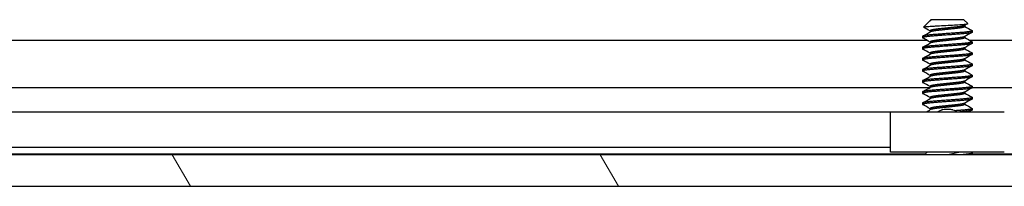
# Model space of a CAD drawing. Header units: millimetres. Extents: x 56 to 1798, y 64 to 1375.
# Tile 15 of 81: x 289 to 345, y 1219 to 1228. Entities that reach past the tile are written whole.
import ezdxf

# ---------------------------------------------------------------- set-up
doc = ezdxf.new("R2010")
doc.units = ezdxf.units.MM
doc.header["$LTSCALE"] = 6.666667
doc.layers.add('Hatch (ANSI)', color=7, linetype='Continuous', lineweight=18)
doc.layers.add('Visible (ANSI)', color=7, linetype='Continuous', lineweight=25)

msp = doc.modelspace()

# ---------------------------------------------------------------- hatches: boundary and pattern name
at = {"layer": 'Hatch (ANSI)'}
h = msp.add_hatch(dxfattribs=at)
h.set_pattern_fill('ANSI31', color=256, scale=169.333333, angle=75, style=0)
h.set_pattern_definition([(120, (0, 0), (-18.33087, -10.58333), [])])
h.paths.add_polyline_path([(239.6688, 1220.3949), (239.6688, 1218.5915), (647.1102, 1218.5915), (647.1102, 1220.3949)])

# ---------------------------------------------------------------- linework, layer by layer
at = {"layer": 'Visible (ANSI)'}
for p, q in [((340.7233, 1227.9964), (340.4182, 1227.6913)), ((340.7757, 1228.0335), (340.8126, 1228.0543)), ((340.8434, 1228.1165), (340.7967, 1228.0698)), ((340.8508, 1228.0698), (340.7967, 1228.0698)), ((340.7967, 1228.0698), (340.7967, 1228.0454)), ((342.7357, 1228.1165), (340.8434, 1228.1165)), ((342.7357, 1228.1165), (342.9566, 1227.8956)), ((342.7824, 1227.7908), (342.7824, 1227.7196)), ((340.3671, 1227.164), (340.3671, 1227.0846)), ((340.7967, 1227.4815), (340.7967, 1227.4104)), ((342.7824, 1227.1558), (342.7824, 1227.0846)), ((343.2119, 1227.4815), (343.2119, 1227.4021)), ((247.226, 1226.9441), (340.6084, 1226.9441)), ((340.7967, 1226.8465), (340.7967, 1226.7754)), ((343.0475, 1226.9441), (543.8084, 1226.9441)), ((343.2119, 1226.8465), (343.2119, 1226.7671)), ((340.3671, 1226.529), (340.3671, 1226.4496)), ((340.7967, 1226.2115), (340.7967, 1226.1404)), ((342.7824, 1226.5208), (342.7824, 1226.4496)), ((343.2119, 1226.2115), (343.2119, 1226.1321)), ((340.3671, 1225.894), (340.3671, 1225.8146)), ((340.7967, 1225.5765), (340.7967, 1225.5054)), ((342.7824, 1225.8858), (342.7824, 1225.8146)), ((343.2119, 1225.5765), (343.2119, 1225.4971)), ((340.3671, 1225.259), (340.3671, 1225.1796)), ((340.7967, 1224.9415), (340.7967, 1224.8704)), ((342.7824, 1225.2508), (342.7824, 1225.1796)), ((343.2119, 1224.9415), (343.2119, 1224.8621)), ((340.3671, 1224.624), (340.3671, 1224.5446)), ((340.7967, 1224.3065), (340.7967, 1224.2354)), ((342.7824, 1224.6158), (342.7824, 1224.5446)), ((343.2119, 1224.3065), (343.2119, 1224.2271)), ((247.3904, 1224.2374), (340.7967, 1224.2374)), ((340.3671, 1223.989), (340.3671, 1223.9096)), ((342.7824, 1223.9808), (342.7824, 1223.9096)), ((343.2119, 1224.2374), (543.9967, 1224.2374)), ((340.3671, 1223.354), (340.3671, 1223.2746)), ((340.7967, 1223.6715), (340.7967, 1223.6004)), ((342.7824, 1223.3458), (342.7824, 1223.2746)), ((343.2119, 1223.6715), (343.2119, 1223.5921)), ((338.5395, 1222.8335), (250.8422, 1222.8335)), ((338.5395, 1220.5515), (338.5395, 1222.8515)), ((338.5395, 1222.8515), (345.0395, 1222.8515)), ((340.7967, 1223.0365), (340.7967, 1222.9654)), ((343.2119, 1223.0365), (343.2119, 1222.9571)), ((647.1102, 1220.3949), (239.6688, 1220.3949)), ((340.4943, 1220.4205), (247.3904, 1220.4205)), ((338.5395, 1220.8015), (251.3554, 1220.8015)), ((345.0395, 1220.5515), (338.5395, 1220.5515)), ((340.6253, 1220.5515), (340.4687, 1220.3949)), ((343.2012, 1220.4055), (343.1823, 1220.3949)), ((343.2119, 1220.4965), (343.2119, 1220.4171)), ((543.6943, 1220.4205), (343.2119, 1220.4205)), ((239.6688, 1218.5915), (647.1102, 1218.5915))]:
    msp.add_line(p, q, dxfattribs=at)
msp.add_ellipse((341.7895, 1222.9481), major_axis=(0.343, 0), ratio=0.1068566, start_param=0.4127074, end_param=2.7288852, dxfattribs=at)
for points in [[(340.4216, 1227.6836), (340.4169, 1227.6862), (340.4157, 1227.6888), (340.4182, 1227.6913)], [(340.7967, 1227.4733), (340.6718, 1227.5436), (340.5467, 1227.6136), (340.4216, 1227.6836)], [(340.8508, 1228.0698), (340.7886, 1228.0432), (340.7454, 1228.0185), (340.7233, 1227.9964)], [(342.9526, 1227.8864), (342.8905, 1227.8516), (342.8285, 1227.8168), (342.7665, 1227.7818)], [(342.7824, 1227.7279), (342.9218, 1227.6493), (343.0615, 1227.5712), (343.2012, 1227.4931)], [(340.3779, 1227.1756), (340.5229, 1227.2566), (340.6679, 1227.3378), (340.8126, 1227.4193)], [(343.2012, 1227.3905), (343.0562, 1227.3095), (342.9112, 1227.2284), (342.7665, 1227.1468)], [(340.7967, 1226.8383), (340.6573, 1226.9168), (340.5176, 1226.9949), (340.3779, 1227.073)], [(340.3779, 1226.5406), (340.5229, 1226.6216), (340.6679, 1226.7028), (340.8126, 1226.7843)], [(343.2012, 1226.7555), (343.0562, 1226.6745), (342.9112, 1226.5934), (342.7665, 1226.5118)], [(342.7824, 1227.0929), (342.9218, 1227.0143), (343.0615, 1226.9362), (343.2012, 1226.8581)], [(340.7967, 1226.2033), (340.6573, 1226.2818), (340.5176, 1226.3599), (340.3779, 1226.438)], [(340.3779, 1225.9056), (340.5229, 1225.9866), (340.6679, 1226.0678), (340.8126, 1226.1493)], [(343.2012, 1226.1205), (343.0562, 1226.0395), (342.9112, 1225.9584), (342.7665, 1225.8768)], [(342.7824, 1226.4579), (342.9218, 1226.3793), (343.0615, 1226.3012), (343.2012, 1226.2231)], [(340.7967, 1225.5683), (340.6573, 1225.6468), (340.5176, 1225.7249), (340.3779, 1225.803)], [(340.3779, 1225.2706), (340.5229, 1225.3516), (340.6679, 1225.4328), (340.8126, 1225.5143)], [(343.2012, 1225.4855), (343.0562, 1225.4045), (342.9112, 1225.3234), (342.7665, 1225.2418)], [(342.7824, 1225.8229), (342.9218, 1225.7443), (343.0615, 1225.6662), (343.2012, 1225.5881)], [(340.7967, 1224.9333), (340.6573, 1225.0118), (340.5176, 1225.0899), (340.3779, 1225.168)], [(340.3779, 1224.6356), (340.5229, 1224.7166), (340.6679, 1224.7978), (340.8126, 1224.8793)], [(342.7824, 1225.1879), (342.9218, 1225.1093), (343.0615, 1225.0312), (343.2012, 1224.9531)], [(340.7967, 1224.2983), (340.6573, 1224.3768), (340.5176, 1224.4549), (340.3779, 1224.533)], [(343.2012, 1224.8505), (343.0562, 1224.7695), (342.9112, 1224.6884), (342.7665, 1224.6068)], [(342.7824, 1224.5529), (342.9218, 1224.4743), (343.0615, 1224.3962), (343.2012, 1224.3181)], [(340.3779, 1224.0006), (340.5229, 1224.0816), (340.6679, 1224.1628), (340.8126, 1224.2443)], [(340.7967, 1223.6633), (340.6573, 1223.7418), (340.5176, 1223.8199), (340.3779, 1223.898)], [(343.2012, 1224.2155), (343.0562, 1224.1345), (342.9112, 1224.0534), (342.7665, 1223.9718)], [(342.7824, 1223.9179), (342.9218, 1223.8393), (343.0615, 1223.7612), (343.2012, 1223.6831)], [(340.3779, 1223.3656), (340.5229, 1223.4466), (340.6679, 1223.5278), (340.8126, 1223.6093)], [(340.7967, 1223.0283), (340.6573, 1223.1068), (340.5176, 1223.1849), (340.3779, 1223.263)], [(343.2012, 1223.5805), (343.0562, 1223.4995), (342.9112, 1223.4184), (342.7665, 1223.3368)], [(342.7824, 1223.2829), (342.9218, 1223.2043), (343.0615, 1223.1262), (343.2012, 1223.0481)], [(340.594, 1222.8515), (340.6669, 1222.8924), (340.7398, 1222.9333), (340.8126, 1222.9743)], [(343.2012, 1222.9455), (343.1452, 1222.9142), (343.0891, 1222.8829), (343.0331, 1222.8515)], [(343.1236, 1220.5515), (343.1495, 1220.537), (343.1753, 1220.5226), (343.2012, 1220.5081)]]:
    msp.add_open_spline(points, degree=3, dxfattribs=at)
for points, knots in [([(340.4182, 1227.6913), (340.425, 1227.6981), (340.4569, 1227.7042), (340.5293, 1227.715), (340.5831, 1227.721), (340.7445, 1227.7356), (340.8634, 1227.744), (341.0695, 1227.7559), (341.1434, 1227.7597), (341.3745, 1227.7715), (341.5401, 1227.7801), (341.8734, 1227.7979), (342.0378, 1227.8069), (342.3121, 1227.8221), (342.4608, 1227.8297), (342.7059, 1227.8478), (342.7919, 1227.8562), (342.8906, 1227.8698), (342.9185, 1227.875), (342.9588, 1227.8867), (342.9603, 1227.8919), (342.9566, 1227.8956)], [-0.3275077, -0.3275077, -0.3275077, -0.3275077, -0.298679, -0.298679, -0.26513723, -0.26513723, -0.21824944, -0.21824944, -0.19498337, -0.19498337, -0.1484776, -0.1484776, -0.10250817, -0.10250817, -0.06653819, -0.06653819, -0.03897493, -0.03897493, -0.02198565, -0.02198565, -0.000001, -0.000001, -0.000001, -0.000001]), ([(341.2395, 1222.8515), (341.2583, 1222.8659), (341.278, 1222.8792), (341.3257, 1222.9075), (341.3545, 1222.9217), (341.414, 1222.9457), (341.4451, 1222.9555), (341.4754, 1222.9628)], [0.012495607, 0.012495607, 0.012495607, 0.012495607, 0.0195994, 0.0195994, 0.029259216, 0.029259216, 0.039250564, 0.039250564, 0.039250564, 0.039250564]), ([(342.1037, 1222.9628), (342.1469, 1222.9523), (342.1917, 1222.9369), (342.2709, 1222.8986), (342.3066, 1222.8767), (342.3396, 1222.8515)], [0, 0, 0, 0, 0.014245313, 0.014245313, 0.026722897, 0.026722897, 0.026722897, 0.026722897]), ([(342.5467, 1220.5515), (342.539, 1220.5492), (342.5312, 1220.5469), (342.407, 1220.5113), (342.2732, 1220.4861), (342.055, 1220.4421), (341.9297, 1220.4183), (341.7999, 1220.3949)], [-0.078849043, -0.078849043, -0.078849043, -0.078849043, -0.076431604, -0.076431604, -0.041316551, -0.041316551, -0.001073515, -0.001073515, -0.001073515, -0.001073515])]:
    msp.add_open_spline(points, degree=3, knots=knots, dxfattribs=at)
for points, weights in [([(340.8508, 1228.0698), (340.8261, 1228.0619), (340.8126, 1228.0543)], [0.941670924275, 0.948650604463, 0.961256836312]), ([(343.2012, 1227.4931), (343.2119, 1227.4871), (343.2119, 1227.4815)], [0.971473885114, 0.983771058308, 1]), ([(340.3671, 1227.0846), (340.3671, 1227.079), (340.3779, 1227.073)], [1, 0.983771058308, 0.971473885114]), ([(343.2012, 1226.8581), (343.2119, 1226.8521), (343.2119, 1226.8465)], [0.971473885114, 0.983771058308, 1]), ([(340.3671, 1226.4496), (340.3671, 1226.444), (340.3779, 1226.438)], [1, 0.983771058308, 0.971473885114]), ([(343.2012, 1226.2231), (343.2119, 1226.2171), (343.2119, 1226.2115)], [0.971473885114, 0.983771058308, 1]), ([(340.3671, 1225.8146), (340.3671, 1225.809), (340.3779, 1225.803)], [1, 0.983771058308, 0.971473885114]), ([(343.2012, 1225.5881), (343.2119, 1225.5821), (343.2119, 1225.5765)], [0.971473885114, 0.983771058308, 1]), ([(340.3671, 1225.1796), (340.3671, 1225.174), (340.3779, 1225.168)], [1, 0.983771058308, 0.971473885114]), ([(343.2012, 1224.9531), (343.2119, 1224.9471), (343.2119, 1224.9415)], [0.971473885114, 0.983771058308, 1]), ([(340.3671, 1224.5446), (340.3671, 1224.539), (340.3779, 1224.533)], [1, 0.983771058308, 0.971473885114]), ([(343.2012, 1224.3181), (343.2119, 1224.3121), (343.2119, 1224.3065)], [0.971473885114, 0.983771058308, 1]), ([(340.3671, 1223.9096), (340.3671, 1223.904), (340.3779, 1223.898)], [1, 0.983771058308, 0.971473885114]), ([(340.3671, 1223.2746), (340.3671, 1223.269), (340.3779, 1223.263)], [1, 0.983771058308, 0.971473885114]), ([(343.2012, 1223.6831), (343.2119, 1223.6771), (343.2119, 1223.6715)], [0.971473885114, 0.983771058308, 1]), ([(343.2119, 1222.9571), (343.2119, 1222.9044), (342.5035, 1222.8515)], [1, 0.866329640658, 0.999392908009]), ([(343.2012, 1223.0481), (343.2119, 1223.0421), (343.2119, 1223.0365)], [0.971473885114, 0.983771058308, 1]), ([(343.2119, 1220.4965), (343.2119, 1220.4463), (342.5562, 1220.3949)], [1, 0.87209906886, 0.988403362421]), ([(343.2119, 1220.4171), (343.2119, 1220.4066), (343.1747, 1220.3949)], [1, 0.970058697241, 0.953500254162]), ([(343.2012, 1220.5081), (343.2119, 1220.5021), (343.2119, 1220.4965)], [0.971473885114, 0.983771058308, 1])]:
    msp.add_rational_spline(points, weights, degree=2, dxfattribs=at)
for points, weights, knots in [([(342.7665, 1227.7818), (342.6845, 1227.7357), (342.2859, 1227.6932), (342.0556, 1227.6686), (341.7895, 1227.6403)], [0.961256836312, 0.889515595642, 1, 0.933012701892, 0.933012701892], [0.064326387, 0.064326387, 0.064326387, 0.072916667, 0.072916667, 0.078125, 0.078125, 0.078125]), ([(342.7824, 1227.7196), (342.7824, 1227.6667), (342.2859, 1227.6138), (342.0556, 1227.5892), (341.7895, 1227.5609)], [1, 0.866025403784, 1, 0.933012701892, 0.933012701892], [0.0625, 0.0625, 0.0625, 0.072916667, 0.072916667, 0.078125, 0.078125, 0.078125]), ([(343.2119, 1227.4815), (343.2119, 1227.4286), (342.5007, 1227.3757), (341.7895, 1227.3228), (341.0783, 1227.2698), (340.3671, 1227.2169), (340.3671, 1227.164)], [1, 0.866025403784, 1, 0.866025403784, 1, 0.866025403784, 1], [0.0625, 0.0625, 0.0625, 0.072916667, 0.072916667, 0.083333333, 0.083333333, 0.09375, 0.09375, 0.09375]), ([(343.2119, 1227.4021), (343.2119, 1227.3492), (342.5007, 1227.2963), (341.7895, 1227.2434), (341.0783, 1227.1905), (340.3671, 1227.1375), (340.3671, 1227.0846)], [1, 0.866025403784, 1, 0.866025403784, 1, 0.866025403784, 1], [0.125, 0.125, 0.125, 0.135416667, 0.135416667, 0.145833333, 0.145833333, 0.15625, 0.15625, 0.15625]), ([(341.7895, 1227.6403), (341.5235, 1227.6119), (341.2931, 1227.5873), (340.7967, 1227.5344), (340.7967, 1227.4815)], [0.933012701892, 0.933012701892, 1, 0.866025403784, 1], [0.078125, 0.078125, 0.078125, 0.083333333, 0.083333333, 0.09375, 0.09375, 0.09375]), ([(341.7895, 1227.5609), (341.5235, 1227.5325), (341.2931, 1227.508), (340.8946, 1227.4655), (340.8126, 1227.4193)], [0.933012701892, 0.933012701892, 1, 0.889515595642, 0.961256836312], [0.078125, 0.078125, 0.078125, 0.083333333, 0.083333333, 0.091923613, 0.091923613, 0.091923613]), ([(342.7665, 1227.1468), (342.6845, 1227.1007), (342.2859, 1227.0582), (342.0556, 1227.0336), (341.7895, 1227.0053)], [0.961256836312, 0.889515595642, 1, 0.933012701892, 0.933012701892], [0.126826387, 0.126826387, 0.126826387, 0.135416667, 0.135416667, 0.140625, 0.140625, 0.140625]), ([(343.2119, 1226.8465), (343.2119, 1226.7936), (342.5007, 1226.7407), (341.7895, 1226.6878), (341.0783, 1226.6348), (340.3671, 1226.5819), (340.3671, 1226.529)], [1, 0.866025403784, 1, 0.866025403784, 1, 0.866025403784, 1], [0.125, 0.125, 0.125, 0.135416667, 0.135416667, 0.145833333, 0.145833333, 0.15625, 0.15625, 0.15625]), ([(343.2119, 1226.7671), (343.2119, 1226.7142), (342.5007, 1226.6613), (341.7895, 1226.6084), (341.0783, 1226.5555), (340.3671, 1226.5025), (340.3671, 1226.4496)], [1, 0.866025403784, 1, 0.866025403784, 1, 0.866025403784, 1], [0.1875, 0.1875, 0.1875, 0.197916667, 0.197916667, 0.208333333, 0.208333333, 0.21875, 0.21875, 0.21875]), ([(341.7895, 1227.0053), (341.5235, 1226.9769), (341.2931, 1226.9523), (340.7967, 1226.8994), (340.7967, 1226.8465)], [0.933012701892, 0.933012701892, 1, 0.866025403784, 1], [0.140625, 0.140625, 0.140625, 0.145833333, 0.145833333, 0.15625, 0.15625, 0.15625]), ([(341.7895, 1226.9259), (341.5235, 1226.8975), (341.2931, 1226.873), (340.8946, 1226.8305), (340.8126, 1226.7843)], [0.933012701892, 0.933012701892, 1, 0.889515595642, 0.961256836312], [0.140625, 0.140625, 0.140625, 0.145833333, 0.145833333, 0.154423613, 0.154423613, 0.154423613]), ([(342.7824, 1227.0846), (342.7824, 1227.0317), (342.2859, 1226.9788), (342.0556, 1226.9542), (341.7895, 1226.9259)], [1, 0.866025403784, 1, 0.933012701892, 0.933012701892], [0.125, 0.125, 0.125, 0.135416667, 0.135416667, 0.140625, 0.140625, 0.140625]), ([(343.2119, 1226.2115), (343.2119, 1226.1586), (342.5007, 1226.1057), (341.7895, 1226.0528), (341.0783, 1225.9998), (340.3671, 1225.9469), (340.3671, 1225.894)], [1, 0.866025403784, 1, 0.866025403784, 1, 0.866025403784, 1], [0.1875, 0.1875, 0.1875, 0.197916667, 0.197916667, 0.208333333, 0.208333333, 0.21875, 0.21875, 0.21875]), ([(343.2119, 1226.1321), (343.2119, 1226.0792), (342.5007, 1226.0263), (341.7895, 1225.9734), (341.0783, 1225.9205), (340.3671, 1225.8675), (340.3671, 1225.8146)], [1, 0.866025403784, 1, 0.866025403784, 1, 0.866025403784, 1], [0.25, 0.25, 0.25, 0.260416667, 0.260416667, 0.270833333, 0.270833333, 0.28125, 0.28125, 0.28125]), ([(341.7895, 1226.3703), (341.5235, 1226.3419), (341.2931, 1226.3173), (340.7967, 1226.2644), (340.7967, 1226.2115)], [0.933012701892, 0.933012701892, 1, 0.866025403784, 1], [0.203125, 0.203125, 0.203125, 0.208333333, 0.208333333, 0.21875, 0.21875, 0.21875]), ([(341.7895, 1226.2909), (341.5235, 1226.2625), (341.2931, 1226.238), (340.8946, 1226.1955), (340.8126, 1226.1493)], [0.933012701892, 0.933012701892, 1, 0.889515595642, 0.961256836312], [0.203125, 0.203125, 0.203125, 0.208333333, 0.208333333, 0.216923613, 0.216923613, 0.216923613]), ([(342.7665, 1226.5118), (342.6845, 1226.4657), (342.2859, 1226.4232), (342.0556, 1226.3986), (341.7895, 1226.3703)], [0.961256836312, 0.889515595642, 1, 0.933012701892, 0.933012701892], [0.189326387, 0.189326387, 0.189326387, 0.197916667, 0.197916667, 0.203125, 0.203125, 0.203125]), ([(342.7824, 1226.4496), (342.7824, 1226.3967), (342.2859, 1226.3438), (342.0556, 1226.3192), (341.7895, 1226.2909)], [1, 0.866025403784, 1, 0.933012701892, 0.933012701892], [0.1875, 0.1875, 0.1875, 0.197916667, 0.197916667, 0.203125, 0.203125, 0.203125]), ([(343.2119, 1225.5765), (343.2119, 1225.5236), (342.5007, 1225.4707), (341.7895, 1225.4178), (341.0783, 1225.3648), (340.3671, 1225.3119), (340.3671, 1225.259)], [1, 0.866025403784, 1, 0.866025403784, 1, 0.866025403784, 1], [0.25, 0.25, 0.25, 0.260416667, 0.260416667, 0.270833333, 0.270833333, 0.28125, 0.28125, 0.28125]), ([(343.2119, 1225.4971), (343.2119, 1225.4442), (342.5007, 1225.3913), (341.7895, 1225.3384), (341.0783, 1225.2855), (340.3671, 1225.2325), (340.3671, 1225.1796)], [1, 0.866025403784, 1, 0.866025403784, 1, 0.866025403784, 1], [0.3125, 0.3125, 0.3125, 0.322916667, 0.322916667, 0.333333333, 0.333333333, 0.34375, 0.34375, 0.34375]), ([(341.7895, 1225.7353), (341.5235, 1225.7069), (341.2931, 1225.6823), (340.7967, 1225.6294), (340.7967, 1225.5765)], [0.933012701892, 0.933012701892, 1, 0.866025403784, 1], [0.265625, 0.265625, 0.265625, 0.270833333, 0.270833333, 0.28125, 0.28125, 0.28125]), ([(341.7895, 1225.6559), (341.5235, 1225.6275), (341.2931, 1225.603), (340.8946, 1225.5605), (340.8126, 1225.5143)], [0.933012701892, 0.933012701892, 1, 0.889515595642, 0.961256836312], [0.265625, 0.265625, 0.265625, 0.270833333, 0.270833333, 0.279423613, 0.279423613, 0.279423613]), ([(342.7665, 1225.8768), (342.6845, 1225.8307), (342.2859, 1225.7882), (342.0556, 1225.7636), (341.7895, 1225.7353)], [0.961256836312, 0.889515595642, 1, 0.933012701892, 0.933012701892], [0.251826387, 0.251826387, 0.251826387, 0.260416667, 0.260416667, 0.265625, 0.265625, 0.265625]), ([(342.7824, 1225.8146), (342.7824, 1225.7617), (342.2859, 1225.7088), (342.0556, 1225.6842), (341.7895, 1225.6559)], [1, 0.866025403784, 1, 0.933012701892, 0.933012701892], [0.25, 0.25, 0.25, 0.260416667, 0.260416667, 0.265625, 0.265625, 0.265625]), ([(343.2119, 1224.9415), (343.2119, 1224.8886), (342.5007, 1224.8357), (341.7895, 1224.7828), (341.0783, 1224.7298), (340.3671, 1224.6769), (340.3671, 1224.624)], [1, 0.866025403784, 1, 0.866025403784, 1, 0.866025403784, 1], [0.3125, 0.3125, 0.3125, 0.322916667, 0.322916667, 0.333333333, 0.333333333, 0.34375, 0.34375, 0.34375]), ([(343.2119, 1224.8621), (343.2119, 1224.8092), (342.5007, 1224.7563), (341.7895, 1224.7034), (341.0783, 1224.6505), (340.3671, 1224.5975), (340.3671, 1224.5446)], [1, 0.866025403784, 1, 0.866025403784, 1, 0.866025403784, 1], [0.375, 0.375, 0.375, 0.385416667, 0.385416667, 0.395833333, 0.395833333, 0.40625, 0.40625, 0.40625]), ([(341.7895, 1225.1003), (341.5235, 1225.0719), (341.2931, 1225.0473), (340.7967, 1224.9944), (340.7967, 1224.9415)], [0.933012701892, 0.933012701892, 1, 0.866025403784, 1], [0.328125, 0.328125, 0.328125, 0.333333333, 0.333333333, 0.34375, 0.34375, 0.34375]), ([(341.7895, 1225.0209), (341.5235, 1224.9925), (341.2931, 1224.968), (340.8946, 1224.9255), (340.8126, 1224.8793)], [0.933012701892, 0.933012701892, 1, 0.889515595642, 0.961256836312], [0.328125, 0.328125, 0.328125, 0.333333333, 0.333333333, 0.341923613, 0.341923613, 0.341923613]), ([(342.7665, 1225.2418), (342.6845, 1225.1957), (342.2859, 1225.1532), (342.0556, 1225.1286), (341.7895, 1225.1003)], [0.961256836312, 0.889515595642, 1, 0.933012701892, 0.933012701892], [0.314326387, 0.314326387, 0.314326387, 0.322916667, 0.322916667, 0.328125, 0.328125, 0.328125]), ([(342.7824, 1225.1796), (342.7824, 1225.1267), (342.2859, 1225.0738), (342.0556, 1225.0492), (341.7895, 1225.0209)], [1, 0.866025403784, 1, 0.933012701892, 0.933012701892], [0.3125, 0.3125, 0.3125, 0.322916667, 0.322916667, 0.328125, 0.328125, 0.328125]), ([(343.2119, 1224.3065), (343.2119, 1224.2536), (342.5007, 1224.2007), (341.7895, 1224.1478), (341.0783, 1224.0948), (340.3671, 1224.0419), (340.3671, 1223.989)], [1, 0.866025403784, 1, 0.866025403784, 1, 0.866025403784, 1], [0.375, 0.375, 0.375, 0.385416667, 0.385416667, 0.395833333, 0.395833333, 0.40625, 0.40625, 0.40625]), ([(341.7895, 1224.4653), (341.5235, 1224.4369), (341.2931, 1224.4123), (340.7967, 1224.3594), (340.7967, 1224.3065)], [0.933012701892, 0.933012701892, 1, 0.866025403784, 1], [0.390625, 0.390625, 0.390625, 0.395833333, 0.395833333, 0.40625, 0.40625, 0.40625]), ([(341.7895, 1224.3859), (341.5235, 1224.3575), (341.2931, 1224.333), (340.8946, 1224.2905), (340.8126, 1224.2443)], [0.933012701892, 0.933012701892, 1, 0.889515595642, 0.961256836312], [0.390625, 0.390625, 0.390625, 0.395833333, 0.395833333, 0.404423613, 0.404423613, 0.404423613]), ([(342.7665, 1224.6068), (342.6845, 1224.5607), (342.2859, 1224.5182), (342.0556, 1224.4936), (341.7895, 1224.4653)], [0.961256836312, 0.889515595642, 1, 0.933012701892, 0.933012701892], [0.376826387, 0.376826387, 0.376826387, 0.385416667, 0.385416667, 0.390625, 0.390625, 0.390625]), ([(342.7824, 1224.5446), (342.7824, 1224.4917), (342.2859, 1224.4388), (342.0556, 1224.4142), (341.7895, 1224.3859)], [1, 0.866025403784, 1, 0.933012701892, 0.933012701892], [0.375, 0.375, 0.375, 0.385416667, 0.385416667, 0.390625, 0.390625, 0.390625]), ([(343.2119, 1224.2271), (343.2119, 1224.1742), (342.5007, 1224.1213), (341.7895, 1224.0684), (341.0783, 1224.0155), (340.3671, 1223.9625), (340.3671, 1223.9096)], [1, 0.866025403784, 1, 0.866025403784, 1, 0.866025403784, 1], [0.4375, 0.4375, 0.4375, 0.447916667, 0.447916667, 0.458333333, 0.458333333, 0.46875, 0.46875, 0.46875]), ([(341.7895, 1223.8303), (341.5235, 1223.8019), (341.2931, 1223.7773), (340.7967, 1223.7244), (340.7967, 1223.6715)], [0.933012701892, 0.933012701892, 1, 0.866025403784, 1], [0.453125, 0.453125, 0.453125, 0.458333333, 0.458333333, 0.46875, 0.46875, 0.46875]), ([(341.7895, 1223.7509), (341.5235, 1223.7225), (341.2931, 1223.698), (340.8946, 1223.6555), (340.8126, 1223.6093)], [0.933012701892, 0.933012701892, 1, 0.889515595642, 0.961256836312], [0.453125, 0.453125, 0.453125, 0.458333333, 0.458333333, 0.466923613, 0.466923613, 0.466923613]), ([(342.7665, 1223.9718), (342.6845, 1223.9257), (342.2859, 1223.8832), (342.0556, 1223.8586), (341.7895, 1223.8303)], [0.961256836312, 0.889515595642, 1, 0.933012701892, 0.933012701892], [0.439326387, 0.439326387, 0.439326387, 0.447916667, 0.447916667, 0.453125, 0.453125, 0.453125]), ([(342.7824, 1223.9096), (342.7824, 1223.8567), (342.2859, 1223.8038), (342.0556, 1223.7792), (341.7895, 1223.7509)], [1, 0.866025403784, 1, 0.933012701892, 0.933012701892], [0.4375, 0.4375, 0.4375, 0.447916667, 0.447916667, 0.453125, 0.453125, 0.453125]), ([(343.2119, 1223.6715), (343.2119, 1223.6186), (342.5007, 1223.5657), (341.7895, 1223.5128), (341.0783, 1223.4598), (340.3671, 1223.4069), (340.3671, 1223.354)], [1, 0.866025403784, 1, 0.866025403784, 1, 0.866025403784, 1], [0.4375, 0.4375, 0.4375, 0.447916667, 0.447916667, 0.458333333, 0.458333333, 0.46875, 0.46875, 0.46875]), ([(343.2119, 1223.5921), (343.2119, 1223.5392), (342.5007, 1223.4863), (341.7895, 1223.4334), (341.0783, 1223.3805), (340.3671, 1223.3275), (340.3671, 1223.2746)], [1, 0.866025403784, 1, 0.866025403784, 1, 0.866025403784, 1], [0.5, 0.5, 0.5, 0.510416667, 0.510416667, 0.520833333, 0.520833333, 0.53125, 0.53125, 0.53125]), ([(341.7895, 1223.1953), (341.5235, 1223.1669), (341.2931, 1223.1423), (340.7967, 1223.0894), (340.7967, 1223.0365)], [0.933012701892, 0.933012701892, 1, 0.866025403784, 1], [0.515625, 0.515625, 0.515625, 0.520833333, 0.520833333, 0.53125, 0.53125, 0.53125]), ([(342.7665, 1223.3368), (342.6845, 1223.2907), (342.2859, 1223.2482), (342.0556, 1223.2236), (341.7895, 1223.1953)], [0.961256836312, 0.889515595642, 1, 0.933012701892, 0.933012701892], [0.501826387, 0.501826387, 0.501826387, 0.510416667, 0.510416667, 0.515625, 0.515625, 0.515625]), ([(342.7824, 1223.2746), (342.7824, 1223.2217), (342.2859, 1223.1688), (342.0556, 1223.1442), (341.7895, 1223.1159)], [1, 0.866025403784, 1, 0.933012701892, 0.933012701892], [0.5, 0.5, 0.5, 0.510416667, 0.510416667, 0.515625, 0.515625, 0.515625]), ([(341.7895, 1223.1159), (341.5235, 1223.0875), (341.2931, 1223.063), (340.8946, 1223.0205), (340.8126, 1222.9743)], [0.933012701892, 0.933012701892, 1, 0.889515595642, 0.961256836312], [0.515625, 0.515625, 0.515625, 0.520833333, 0.520833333, 0.529423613, 0.529423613, 0.529423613]), ([(343.2119, 1223.0365), (343.2119, 1222.9836), (342.5007, 1222.9307), (342.3781, 1222.9215), (342.2438, 1222.9116)], [1, 0.866025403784, 1, 0.97400797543, 0.958101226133], [0.5, 0.5, 0.5, 0.510416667, 0.510416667, 0.512437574, 0.512437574, 0.512437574])]:
    msp.add_rational_spline(points, weights, degree=2, knots=knots, dxfattribs=at)

doc.saveas('drawing.dxf')
